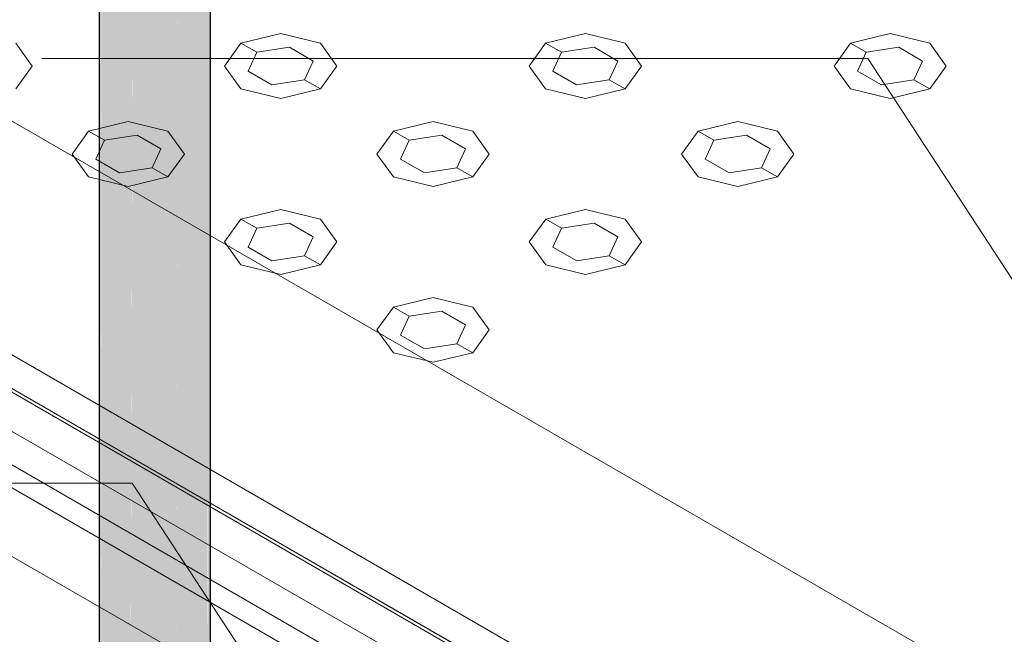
# Model space of a CAD drawing. Header units: millimetres. Extents: x 2 to 902, y -447 to 199.
# Tile 74 of 256: x 50.184 to 51.258, y 35.621 to 36.291. Entities that reach past the tile are written whole.
import ezdxf

# ---------------------------------------------------------------- set-up
doc = ezdxf.new("R2010")
doc.units = ezdxf.units.MM
doc.header["$MEASUREMENT"] = 0
for name, color, linetype, lineweight in [('AL-Condutos', 3, 'Continuous', 25), ('AL-Textos conduto', 7, 'Continuous', 9), ('IFC-Elemento construtivo genérico-Contorno', 253, 'Continuous', 5), ('IFC-Laje-Contorno', 134, 'Continuous', 5), ('IFC-Parede padrão-Contorno', 44, 'Continuous', 5), ('IFC-Porta-Contorno', 142, 'Continuous', 5)]:
    doc.layers.add(name, color=color, linetype=linetype, lineweight=lineweight)

msp = doc.modelspace()

# ---------------------------------------------------------------- hatches: boundary and pattern name
at = {"layer": 'AL-Condutos', "linetype": 'Continuous'}
for points in [[(50.3921, 35.0487), (50.3921, 35.049), (50.3921, 35.0598), (50.3921, 35.0627), (50.3921, 35.0834), (50.3921, 42.7927), (50.3882, 35.0852), (50.3881, 35.0615), (50.3892, 35.0581), (50.3881, 35.0615), (50.3881, 35.0575), (50.3881, 35.0494), (50.392, 35.049), (50.3881, 35.0494), (50.3881, 35.0342), (50.3921, 35.0487), (50.392, 35.049)], [(50.2707, 35.0845), (50.2707, 35.0838), (50.2718, 35.0377), (50.2718, 35.0843), (50.2718, 35.0853), (50.2715, 35.0851), (50.2718, 35.0853), (50.2718, 35.0874), (50.2706, 35.0871), (50.2718, 35.0874), (50.2718, 35.0933), (50.2718, 35.0963), (50.2718, 42.7817), (50.2705, 35.0945), (50.2705, 35.0932), (50.2705, 35.0871)], [(50.2719, 35.0843), (50.2718, 35.0377), (50.2834, 35.0246), (50.2834, 35.0894), (50.2834, 35.0901), (50.2796, 35.0912), (50.2759, 35.0883), (50.2755, 35.0881), (50.2759, 35.0883), (50.2796, 35.0912), (50.2834, 35.0901), (50.2834, 35.094), (50.2834, 35.0942), (50.2834, 35.1124), (50.2834, 35.094), (50.2834, 35.0246), (50.2836, 35.0941), (50.2836, 35.1127), (50.2834, 42.7686), (50.2719, 35.0965), (50.2719, 35.0933), (50.2728, 35.0876), (50.2731, 35.0862), (50.2728, 35.0876), (50.2719, 35.0933), (50.2719, 35.0874), (50.2727, 35.086), (50.2733, 35.085), (50.2727, 35.086), (50.2722, 35.0856), (50.2724, 35.0846), (50.2722, 35.0856), (50.2727, 35.086), (50.2719, 35.0874), (50.2719, 35.0853)], [(50.3881, 35.0494), (50.3881, 35.0852), (50.3881, 42.7782), (50.3744, 35.0913), (50.3743, 35.0508), (50.3743, 35.0219), (50.3881, 35.0342)], [(50.2705, 35.0524), (50.2718, 42.7571), (50.2705, 42.7581)], [(50.3032, 35.0154), (50.3034, 35.0949), (50.3034, 35.0957), (50.3034, 35.0983), (50.3034, 35.1091), (50.3034, 35.1404), (50.3032, 35.14), (50.3032, 35.1089), (50.3032, 35.0982), (50.3032, 35.14), (50.3034, 35.1404), (50.3032, 42.7594), (50.2836, 35.1128), (50.2836, 35.0942), (50.2963, 35.0952), (50.3032, 35.0957), (50.2963, 35.0952), (50.2836, 35.0942), (50.295, 35.0946), (50.3032, 35.0949), (50.295, 35.0946), (50.2869, 35.091), (50.295, 35.0946), (50.2836, 35.0942), (50.2836, 35.0942), (50.2836, 35.0941), (50.2845, 35.0904), (50.2846, 35.09), (50.2845, 35.0904), (50.2836, 35.0941), (50.2835, 35.0902), (50.2837, 35.0896)], [(50.3279, 35.0554), (50.3278, 35.0116), (50.3529, 35.0139), (50.3529, 35.0529), (50.3529, 35.0995), (50.3529, 35.1008), (50.351, 35.1016), (50.3529, 35.1008), (50.3529, 35.1463), (50.3529, 35.2094), (50.3529, 42.7579), (50.3283, 35.1751), (50.3281, 35.1277), (50.3281, 35.1118), (50.3283, 35.1751), (50.3278, 42.7556), (50.328, 35.1747), (50.328, 35.1118), (50.328, 35.0976)], [(50.353, 35.0529), (50.3529, 35.0139), (50.3743, 35.0219), (50.3743, 35.0508), (50.3743, 35.0913), (50.3743, 42.7659), (50.3532, 35.1007)], [(50.3529, 35.0139), (50.3532, 35.1007), (50.3529, 42.7579), (50.3529, 35.1008)], [(50.3899, 42.7569), (50.3881, 42.7561), (50.3881, 42.7556), (50.3881, 35.0342), (50.3921, 42.7579), (50.3921, 42.7586)], [(50.2718, 35.0377), (50.2833, 42.7484), (50.2718, 42.7571)], [(50.2834, 42.7507), (50.2836, 35.0941), (50.3031, 42.7431), (50.3031, 42.7459), (50.3005, 42.7466), (50.2893, 42.7492), (50.2834, 42.7519)], [(50.3036, 35.095), (50.3278, 35.0116), (50.328, 35.0976), (50.3279, 35.1118), (50.3278, 35.1274), (50.3279, 35.1118), (50.328, 35.0976), (50.328, 35.1118), (50.328, 35.1276), (50.328, 35.1747), (50.3278, 35.1743), (50.328, 35.1747), (50.3278, 42.7556), (50.3036, 35.1406), (50.3035, 35.1226), (50.3035, 35.1091), (50.3148, 35.1176), (50.3035, 35.1091), (50.3278, 35.1091), (50.3278, 35.1119), (50.3278, 35.0976), (50.3278, 35.1008), (50.3081, 35.0961), (50.3278, 35.1008), (50.3278, 35.1091), (50.3035, 35.1091), (50.3034, 35.0983), (50.3034, 35.0957)], [(50.3726, 42.7492), (50.3529, 42.7445), (50.3529, 42.7405), (50.3532, 35.1007), (50.3742, 42.7496), (50.3742, 42.75)], [(50.3743, 35.0219), (50.3881, 42.7561), (50.3743, 42.75)], [(50.3032, 42.7449), (50.3034, 35.0957), (50.3277, 42.7401), (50.3277, 42.743), (50.3235, 42.7434), (50.3094, 42.7444), (50.3032, 42.7459)], [(50.3529, 42.7411), (50.3529, 42.7445), (50.3421, 42.7419), (50.3525, 42.7444), (50.331, 42.7428), (50.3278, 42.743), (50.3278, 42.7426), (50.3278, 42.7385), (50.3283, 35.1751)]]:
    msp.add_hatch(color=91, dxfattribs=at).paths.add_polyline_path(points)

# ---------------------------------------------------------------- linework, layer by layer
at = {"layer": 'AL-Condutos'}
for p, q in [((50.3921, 35.0834), (50.3921, 42.7927)), ((50.2705, 42.7581), (50.2705, 35.0524))]:
    msp.add_line(p, q, dxfattribs=at)
at = {"layer": 'AL-Textos conduto'}
for points in [[(51.5351, 35.5981), (51.1094, 36.2488), (50.208, 36.2488)], [(50.7323, 35.1346), (50.3067, 35.7853), (49.4053, 35.7853)]]:
    msp.add_lwpolyline(points, dxfattribs=at)
at = {"layer": 'IFC-Elemento construtivo genérico-Contorno', "color": 7, "lineweight": 5}
for p, q in [((50.4254, 36.2656), (50.4687, 36.276)), ((50.4687, 36.276), (50.512, 36.2656)), ((50.7579, 36.2656), (50.8013, 36.276)), ((50.8013, 36.276), (50.8445, 36.2656)), ((51.0905, 36.2656), (51.1338, 36.276)), ((51.1338, 36.276), (51.1771, 36.2656)), ((50.1795, 36.2656), (50.1974, 36.2406)), ((50.4254, 36.2656), (50.4075, 36.2406)), ((50.4254, 36.2656), (50.4427, 36.2556)), ((50.4427, 36.2556), (50.4782, 36.2611)), ((50.4782, 36.2611), (50.5042, 36.2461)), ((50.512, 36.2656), (50.5299, 36.2406)), ((50.7579, 36.2656), (50.74, 36.2406)), ((50.7579, 36.2656), (50.7753, 36.2556)), ((50.7753, 36.2556), (50.8108, 36.2611)), ((50.8108, 36.2611), (50.8368, 36.2461)), ((50.8445, 36.2656), (50.8625, 36.2406)), ((51.0905, 36.2656), (51.0726, 36.2406)), ((51.0905, 36.2656), (51.1078, 36.2556)), ((51.1078, 36.2556), (51.1433, 36.2611)), ((51.1433, 36.2611), (51.1693, 36.2461)), ((51.1771, 36.2656), (51.195, 36.2406)), ((50.4427, 36.2556), (50.4332, 36.2351)), ((50.5042, 36.2461), (50.4947, 36.2256)), ((50.7753, 36.2556), (50.7658, 36.2351)), ((50.8368, 36.2461), (50.8272, 36.2256)), ((51.1078, 36.2556), (51.0983, 36.2351)), ((51.1693, 36.2461), (51.1598, 36.2256)), ((50.1974, 36.2406), (50.1795, 36.2156)), ((50.4075, 36.2406), (50.4254, 36.2156)), ((50.4332, 36.2351), (50.4592, 36.2201)), ((50.5299, 36.2406), (50.512, 36.2156)), ((50.74, 36.2406), (50.7579, 36.2156)), ((50.7658, 36.2351), (50.7917, 36.2201)), ((50.8625, 36.2406), (50.8445, 36.2156)), ((51.0726, 36.2406), (51.0905, 36.2156)), ((51.0983, 36.2351), (51.1243, 36.2201)), ((51.195, 36.2406), (51.1771, 36.2156)), ((50.4592, 36.2201), (50.4947, 36.2256)), ((50.4947, 36.2256), (50.512, 36.2156)), ((50.7917, 36.2201), (50.8272, 36.2256)), ((50.8272, 36.2256), (50.8445, 36.2156)), ((51.1243, 36.2201), (51.1598, 36.2256)), ((51.1598, 36.2256), (51.1771, 36.2156)), ((50.4254, 36.2156), (50.4687, 36.2053)), ((50.4687, 36.2053), (50.512, 36.2156)), ((50.7579, 36.2156), (50.8013, 36.2053)), ((50.8013, 36.2053), (50.8445, 36.2156)), ((51.0905, 36.2156), (51.1338, 36.2053)), ((51.1338, 36.2053), (51.1771, 36.2156)), ((50.2591, 36.1696), (50.3024, 36.18)), ((50.3024, 36.18), (50.3457, 36.1696)), ((50.5917, 36.1696), (50.635, 36.18)), ((50.635, 36.18), (50.6783, 36.1696)), ((50.9242, 36.1696), (50.9675, 36.18)), ((50.9675, 36.18), (51.0108, 36.1696)), ((50.2591, 36.1696), (50.2412, 36.1446)), ((50.2591, 36.1696), (50.2765, 36.1596)), ((50.2765, 36.1596), (50.2669, 36.1391)), ((50.2765, 36.1596), (50.3119, 36.1651)), ((50.3119, 36.1651), (50.3379, 36.1501)), ((50.3457, 36.1696), (50.3637, 36.1446)), ((50.5917, 36.1696), (50.5737, 36.1446)), ((50.5917, 36.1696), (50.609, 36.1596)), ((50.609, 36.1596), (50.5995, 36.1391)), ((50.609, 36.1596), (50.6445, 36.1651)), ((50.6445, 36.1651), (50.6705, 36.1501)), ((50.6783, 36.1696), (50.6962, 36.1446)), ((50.9242, 36.1696), (50.9063, 36.1446)), ((50.9242, 36.1696), (50.9415, 36.1596)), ((50.9415, 36.1596), (50.932, 36.1391)), ((50.9415, 36.1596), (50.977, 36.1651)), ((50.977, 36.1651), (51.003, 36.1501)), ((51.0108, 36.1696), (51.0288, 36.1446)), ((50.3379, 36.1501), (50.3284, 36.1296)), ((50.6705, 36.1501), (50.661, 36.1296)), ((51.003, 36.1501), (50.9935, 36.1296)), ((50.2412, 36.1446), (50.2591, 36.1196)), ((50.2669, 36.1391), (50.2929, 36.1241)), ((50.3637, 36.1446), (50.3457, 36.1196)), ((50.5737, 36.1446), (50.5917, 36.1196)), ((50.5995, 36.1391), (50.6255, 36.1241)), ((50.6962, 36.1446), (50.6783, 36.1196)), ((50.9063, 36.1446), (50.9242, 36.1196)), ((50.932, 36.1391), (50.958, 36.1241)), ((51.0288, 36.1446), (51.0108, 36.1196)), ((50.2929, 36.1241), (50.3284, 36.1296)), ((50.3284, 36.1296), (50.3457, 36.1196)), ((50.6255, 36.1241), (50.661, 36.1296)), ((50.661, 36.1296), (50.6783, 36.1196)), ((50.958, 36.1241), (50.9935, 36.1296)), ((50.9935, 36.1296), (51.0108, 36.1196)), ((50.2591, 36.1196), (50.3024, 36.1093)), ((50.3024, 36.1093), (50.3457, 36.1196)), ((50.5917, 36.1196), (50.635, 36.1093)), ((50.635, 36.1093), (50.6783, 36.1196)), ((50.9242, 36.1196), (50.9675, 36.1093)), ((50.9675, 36.1093), (51.0108, 36.1196)), ((50.4254, 36.0736), (50.4075, 36.0486)), ((50.4254, 36.0736), (50.4687, 36.084)), ((50.4254, 36.0736), (50.4427, 36.0636)), ((50.4687, 36.084), (50.512, 36.0736)), ((50.512, 36.0736), (50.5299, 36.0486)), ((50.758, 36.0736), (50.74, 36.0486)), ((50.758, 36.0736), (50.8013, 36.084)), ((50.758, 36.0736), (50.7753, 36.0636)), ((50.8013, 36.084), (50.8446, 36.0736)), ((50.8446, 36.0736), (50.8625, 36.0486)), ((50.4427, 36.0636), (50.4332, 36.0431)), ((50.4427, 36.0636), (50.4782, 36.0691)), ((50.4782, 36.0691), (50.5042, 36.0541)), ((50.7753, 36.0636), (50.7658, 36.0431)), ((50.7753, 36.0636), (50.8108, 36.0691)), ((50.8108, 36.0691), (50.8367, 36.0541)), ((50.5042, 36.0541), (50.4947, 36.0336)), ((50.8367, 36.0541), (50.8272, 36.0336)), ((50.4075, 36.0486), (50.4254, 36.0236)), ((50.4332, 36.0431), (50.4592, 36.0281)), ((50.5299, 36.0486), (50.512, 36.0236)), ((50.74, 36.0486), (50.758, 36.0236)), ((50.7658, 36.0431), (50.7918, 36.0281)), ((50.8625, 36.0486), (50.8446, 36.0236)), ((50.4592, 36.0281), (50.4947, 36.0336)), ((50.4947, 36.0336), (50.512, 36.0236)), ((50.7918, 36.0281), (50.8272, 36.0336)), ((50.8272, 36.0336), (50.8446, 36.0236)), ((50.4254, 36.0236), (50.4687, 36.0133)), ((50.4687, 36.0133), (50.512, 36.0236)), ((50.758, 36.0236), (50.8013, 36.0133)), ((50.8013, 36.0133), (50.8446, 36.0236)), ((50.5917, 35.9776), (50.635, 35.988)), ((50.635, 35.988), (50.6783, 35.9776)), ((50.5917, 35.9776), (50.5737, 35.9526)), ((50.5917, 35.9776), (50.609, 35.9676)), ((50.6783, 35.9776), (50.6962, 35.9526)), ((50.609, 35.9676), (50.5995, 35.9471)), ((50.609, 35.9676), (50.6445, 35.9731)), ((50.6445, 35.9731), (50.6705, 35.9581)), ((50.6705, 35.9581), (50.661, 35.9376)), ((50.5737, 35.9526), (50.5917, 35.9276)), ((50.5995, 35.9471), (50.6255, 35.9321)), ((50.6962, 35.9526), (50.6783, 35.9276)), ((50.6255, 35.9321), (50.661, 35.9376)), ((50.661, 35.9376), (50.6783, 35.9276)), ((50.5917, 35.9276), (50.635, 35.9173)), ((50.635, 35.9173), (50.6783, 35.9276))]:
    msp.add_line(p, q, dxfattribs=at)
at = {"layer": 'IFC-Laje-Contorno', "color": 7, "lineweight": 5}
msp.add_line((46.1937, 38.0793), (51.2312, 35.1709), dxfattribs=at)
at = {"layer": 'IFC-Parede padrão-Contorno', "color": 7, "lineweight": 5}
msp.add_line((48.4772, 37.1609), (51.5257, 35.4009), dxfattribs=at)
at = {"layer": 'IFC-Porta-Contorno', "color": 7, "lineweight": 5}
for p, q in [((48.0657, 36.9233), (51.1141, 35.1633)), ((48.6324, 36.8161), (50.9187, 35.4961)), ((48.6324, 36.8161), (50.9187, 35.4961)), ((48.6007, 36.7978), (50.887, 35.4778)), ((48.5602, 36.7744), (50.8465, 35.4544)), ((48.5285, 36.7561), (50.8148, 35.4361)), ((48.5285, 36.7561), (50.8148, 35.4361)), ((49.3292, 36.3732), (50.8836, 35.4758)), ((50.162, 35.8964), (50.887, 35.4778))]:
    msp.add_line(p, q, dxfattribs=at)

doc.saveas('drawing.dxf')
